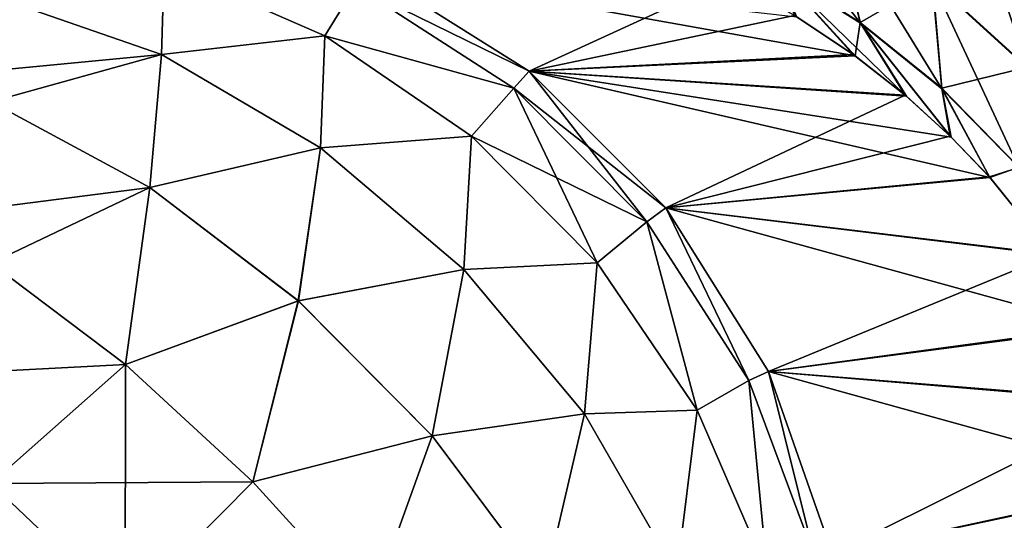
# Model space of a CAD drawing. Header units: millimetres. Extents: x -272 to -228, y -64 to 39.
# Tile 90 of 245: x -261.896 to -261.325, y -4.369 to -4.079. Entities that reach past the tile are written whole.
import ezdxf

# ---------------------------------------------------------------- set-up
doc = ezdxf.new("R2010")
doc.units = ezdxf.units.MM
doc.header["$LTSCALE"] = 26.699852
for name, color, linetype in [('133', 7, 'CONTINUOUS'), ('149', 7, 'CONTINUOUS'), ('150', 7, 'CONTINUOUS'), ('152', 7, 'CONTINUOUS'), ('186', 7, 'CONTINUOUS'), ('198', 7, 'CONTINUOUS'), ('202', 7, 'CONTINUOUS')]:
    doc.layers.add(name, color=color, linetype=linetype)

msp = doc.modelspace()

# ---------------------------------------------------------------- linework, layer by layer
at = {"layer": '133', "color": 31, "linetype": 'Continuous', "true_color": 0xffba99}
for points in [[(-261.04259, -4.30243, 13.65524), (-261.03915, -4.31875, 13.65765), (-261.89557, 1.18245, 13.04881), (-261.04259, -4.30243, 13.65524)], [(-261.89557, 1.18245, 13.04881), (-261.03915, -4.31875, 13.65765), (-260.64083, 1.18245, 14.09074), (-261.89557, 1.18245, 13.04881)], [(-261.06255, -4.22642, 13.64078), (-261.04259, -4.30243, 13.65524), (-261.89557, 1.18245, 13.04881), (-261.06255, -4.22642, 13.64078)], [(-261.09423, -4.13847, 13.61701), (-261.06255, -4.22642, 13.64078), (-261.89557, 1.18245, 13.04881), (-261.09423, -4.13847, 13.61701)], [(-261.1325, -4.05709, 13.58757), (-261.09423, -4.13847, 13.61701), (-261.89557, 1.18245, 13.04881), (-261.1325, -4.05709, 13.58757)]]:
    msp.add_3dface(points, dxfattribs=at)
at = {"layer": '149', "color": 31, "linetype": 'Continuous', "true_color": 0xffba99}
for points in [[(-261.60056, -4.10908, -1.49456), (-261.69535, -4.04951, -1.49621), (-261.41171, -4.10027, -12.96616), (-261.60056, -4.10908, -1.49456)], [(-261.41171, -4.10027, -12.96616), (-261.69535, -4.04951, -1.49621), (-261.44541, -4.07767, -12.90941), (-261.41171, -4.10027, -12.96616)], [(-261.38199, -4.12367, -13.0156), (-261.60056, -4.10908, -1.49456), (-261.41171, -4.10027, -12.96616), (-261.38199, -4.12367, -13.0156)], [(-261.5214, -4.18825, -1.49318), (-261.60056, -4.10908, -1.49456), (-261.33362, -4.17064, -13.09466), (-261.5214, -4.18825, -1.49318)], [(-261.33362, -4.17064, -13.09466), (-261.60056, -4.10908, -1.49456), (-261.35605, -4.1473, -13.05823), (-261.33362, -4.17064, -13.09466)], [(-261.35605, -4.1473, -13.05823), (-261.60056, -4.10908, -1.49456), (-261.38199, -4.12367, -13.0156), (-261.35605, -4.1473, -13.05823)], [(-261.29785, -4.2152, -13.152), (-261.5214, -4.18825, -1.49318), (-261.33362, -4.17064, -13.09466), (-261.29785, -4.2152, -13.152)], [(-261.46184, -4.28306, -1.49214), (-261.5214, -4.18825, -1.49318), (-261.27095, -4.25725, -13.19431), (-261.46184, -4.28306, -1.49214)], [(-261.27095, -4.25725, -13.19431), (-261.5214, -4.18825, -1.49318), (-261.29785, -4.2152, -13.152), (-261.27095, -4.25725, -13.19431)], [(-261.24913, -4.30021, -13.228), (-261.46184, -4.28306, -1.49214), (-261.27095, -4.25725, -13.19431), (-261.24913, -4.30021, -13.228)], [(-261.42487, -4.38874, -1.49149), (-261.46184, -4.28306, -1.49214), (-261.23098, -4.34701, -13.25535), (-261.42487, -4.38874, -1.49149)], [(-261.23098, -4.34701, -13.25535), (-261.46184, -4.28306, -1.49214), (-261.24913, -4.30021, -13.228), (-261.23098, -4.34701, -13.25535)], [(-261.21744, -4.39672, -13.27501), (-261.42487, -4.38874, -1.49149), (-261.23098, -4.34701, -13.25535), (-261.21744, -4.39672, -13.27501)]]:
    msp.add_3dface(points, dxfattribs=at)
at = {"layer": '150', "color": 31, "linetype": 'Continuous', "true_color": 0xffba99}
for points in [[(-261.69535, -4.04951, 1.49621), (-261.60056, -4.10908, 1.49456), (-261.48464, -4.05583, 12.84242), (-261.69535, -4.04951, 1.49621)], [(-261.48464, -4.05583, 12.84242), (-261.60056, -4.10908, 1.49456), (-261.44677, -4.07684, 12.9071), (-261.48464, -4.05583, 12.84242)], [(-261.44677, -4.07684, 12.9071), (-261.60056, -4.10908, 1.49456), (-261.41284, -4.09945, 12.96428), (-261.44677, -4.07684, 12.9071)], [(-261.41284, -4.09945, 12.96428), (-261.60056, -4.10908, 1.49456), (-261.38281, -4.12298, 13.01424), (-261.41284, -4.09945, 12.96428)], [(-261.60056, -4.10908, 1.49456), (-261.5214, -4.18825, 1.49318), (-261.38281, -4.12298, 13.01424), (-261.60056, -4.10908, 1.49456)], [(-261.38281, -4.12298, 13.01424), (-261.5214, -4.18825, 1.49318), (-261.35656, -4.14681, 13.0574), (-261.38281, -4.12298, 13.01424)], [(-261.35656, -4.14681, 13.0574), (-261.5214, -4.18825, 1.49318), (-261.33382, -4.17042, 13.09434), (-261.35656, -4.14681, 13.0574)], [(-261.33382, -4.17042, 13.09434), (-261.5214, -4.18825, 1.49318), (-261.29757, -4.21559, 13.15244), (-261.33382, -4.17042, 13.09434)], [(-261.5214, -4.18825, 1.49318), (-261.46184, -4.28306, 1.49214), (-261.29757, -4.21559, 13.15244), (-261.5214, -4.18825, 1.49318)], [(-261.29757, -4.21559, 13.15244), (-261.46184, -4.28306, 1.49214), (-261.27051, -4.25803, 13.195), (-261.29757, -4.21559, 13.15244)], [(-261.27051, -4.25803, 13.195), (-261.46184, -4.28306, 1.49214), (-261.2488, -4.30094, 13.2285), (-261.27051, -4.25803, 13.195)], [(-261.46184, -4.28306, 1.49214), (-261.42487, -4.38874, 1.49149), (-261.2488, -4.30094, 13.2285), (-261.46184, -4.28306, 1.49214)], [(-261.2488, -4.30094, 13.2285), (-261.42487, -4.38874, 1.49149), (-261.23078, -4.3476, 13.25563), (-261.2488, -4.30094, 13.2285)], [(-261.23078, -4.3476, 13.25563), (-261.42487, -4.38874, 1.49149), (-261.21733, -4.39721, 13.27516), (-261.23078, -4.3476, 13.25563)]]:
    msp.add_3dface(points, dxfattribs=at)
at = {"layer": '152', "color": 31, "linetype": 'Continuous', "true_color": 0xffba99}
for points in [[(-261.45733, -4.05045, 13.05025), (-261.40862, -4.08134, 13.12026), (-261.48285, -3.98567, 13.13648), (-261.45733, -4.05045, 13.05025)], [(-261.48285, -3.98567, 13.13648), (-261.40862, -4.08134, 13.12026), (-261.42438, -4.01687, 13.20902), (-261.48285, -3.98567, 13.13648)], [(-261.35267, -3.98387, 13.35935), (-261.36699, -4.05706, 13.27736), (-261.31204, -4.10719, 13.34017), (-261.35267, -3.98387, 13.35935)], [(-261.28657, -4.04026, 13.42476), (-261.35267, -3.98387, 13.35935), (-261.31204, -4.10719, 13.34017), (-261.28657, -4.04026, 13.42476)], [(-261.40862, -4.08134, 13.12026), (-261.36147, -4.11933, 13.18583), (-261.42438, -4.01687, 13.20902), (-261.40862, -4.08134, 13.12026)], [(-261.42438, -4.01687, 13.20902), (-261.36147, -4.11933, 13.18583), (-261.36699, -4.05706, 13.27736), (-261.42438, -4.01687, 13.20902)], [(-261.44677, -4.07684, 12.9071), (-261.41284, -4.09945, 12.96428), (-261.45733, -4.05045, 13.05025), (-261.44677, -4.07684, 12.9071)], [(-261.41284, -4.09945, 12.96428), (-261.38281, -4.12298, 13.01424), (-261.45733, -4.05045, 13.05025), (-261.41284, -4.09945, 12.96428)], [(-261.45733, -4.05045, 13.05025), (-261.38281, -4.12298, 13.01424), (-261.40862, -4.08134, 13.12026), (-261.45733, -4.05045, 13.05025)], [(-261.36147, -4.11933, 13.18583), (-261.31695, -4.16497, 13.24572), (-261.36699, -4.05706, 13.27736), (-261.36147, -4.11933, 13.18583)], [(-261.36699, -4.05706, 13.27736), (-261.31695, -4.16497, 13.24572), (-261.31204, -4.10719, 13.34017), (-261.36699, -4.05706, 13.27736)], [(-261.38281, -4.12298, 13.01424), (-261.35656, -4.14681, 13.0574), (-261.40862, -4.08134, 13.12026), (-261.38281, -4.12298, 13.01424)], [(-261.40862, -4.08134, 13.12026), (-261.35656, -4.14681, 13.0574), (-261.36147, -4.11933, 13.18583), (-261.40862, -4.08134, 13.12026)], [(-261.35656, -4.14681, 13.0574), (-261.33382, -4.17042, 13.09434), (-261.36147, -4.11933, 13.18583), (-261.35656, -4.14681, 13.0574)], [(-261.36147, -4.11933, 13.18583), (-261.33382, -4.17042, 13.09434), (-261.31695, -4.16497, 13.24572), (-261.36147, -4.11933, 13.18583)], [(-261.33382, -4.17042, 13.09434), (-261.29757, -4.21559, 13.15244), (-261.31695, -4.16497, 13.24572), (-261.33382, -4.17042, 13.09434)]]:
    msp.add_3dface(points, dxfattribs=at)
at = {"layer": '186', "color": 31, "linetype": 'Continuous', "true_color": 0xffba99}
for points in [[(-261.40874, -4.08106, -13.12072), (-261.4575, -4.05017, -13.05069), (-261.42441, -4.01651, -13.20945), (-261.40874, -4.08106, -13.12072)], [(-261.36697, -4.05672, -13.2778), (-261.40874, -4.08106, -13.12072), (-261.42441, -4.01651, -13.20945), (-261.36697, -4.05672, -13.2778)], [(-261.28639, -4.03991, -13.42515), (-261.31196, -4.10687, -13.34062), (-261.36697, -4.05672, -13.2778), (-261.28639, -4.03991, -13.42515)], [(-261.41171, -4.10027, -12.96616), (-261.44541, -4.07767, -12.90941), (-261.4575, -4.05017, -13.05069), (-261.41171, -4.10027, -12.96616)], [(-261.40874, -4.08106, -13.12072), (-261.41171, -4.10027, -12.96616), (-261.4575, -4.05017, -13.05069), (-261.40874, -4.08106, -13.12072)], [(-261.36155, -4.11905, -13.18631), (-261.40874, -4.08106, -13.12072), (-261.36697, -4.05672, -13.2778), (-261.36155, -4.11905, -13.18631)], [(-261.31196, -4.10687, -13.34062), (-261.36155, -4.11905, -13.18631), (-261.36697, -4.05672, -13.2778), (-261.31196, -4.10687, -13.34062)], [(-261.38199, -4.12367, -13.0156), (-261.41171, -4.10027, -12.96616), (-261.40874, -4.08106, -13.12072), (-261.38199, -4.12367, -13.0156)], [(-261.35605, -4.1473, -13.05823), (-261.38199, -4.12367, -13.0156), (-261.40874, -4.08106, -13.12072), (-261.35605, -4.1473, -13.05823)], [(-261.36155, -4.11905, -13.18631), (-261.35605, -4.1473, -13.05823), (-261.40874, -4.08106, -13.12072), (-261.36155, -4.11905, -13.18631)], [(-261.31698, -4.16471, -13.24621), (-261.36155, -4.11905, -13.18631), (-261.31196, -4.10687, -13.34062), (-261.31698, -4.16471, -13.24621)], [(-261.33362, -4.17064, -13.09466), (-261.35605, -4.1473, -13.05823), (-261.36155, -4.11905, -13.18631), (-261.33362, -4.17064, -13.09466)], [(-261.31698, -4.16471, -13.24621), (-261.33362, -4.17064, -13.09466), (-261.36155, -4.11905, -13.18631), (-261.31698, -4.16471, -13.24621)], [(-261.29785, -4.2152, -13.152), (-261.33362, -4.17064, -13.09466), (-261.31698, -4.16471, -13.24621), (-261.29785, -4.2152, -13.152)]]:
    msp.add_3dface(points, dxfattribs=at)
at = {"layer": '198', "color": 31, "linetype": 'Continuous', "true_color": 0xffba99}
for points in [[(-261.81335, -4.09959, 1.21735), (-261.81193, -4.04803, 1.31116), (-261.91226, -4.06512, 1.25326), (-261.81335, -4.09959, 1.21735)], [(-261.7188, -4.08865, 1.29175), (-261.81193, -4.04803, 1.31116), (-261.81335, -4.09959, 1.21735), (-261.7188, -4.08865, 1.29175)], [(-261.7188, -4.08865, 1.29175), (-261.70105, -4.05979, 1.39226), (-261.81193, -4.04803, 1.31116), (-261.7188, -4.08865, 1.29175)], [(-261.60056, -4.10908, 1.49456), (-261.69535, -4.04951, 1.49621), (-261.70105, -4.05979, 1.39226), (-261.60056, -4.10908, 1.49456)], [(-261.60943, -4.11898, 1.38548), (-261.70105, -4.05979, 1.39226), (-261.7188, -4.08865, 1.29175), (-261.60943, -4.11898, 1.38548)], [(-261.60943, -4.11898, 1.38548), (-261.60056, -4.10908, 1.49456), (-261.70105, -4.05979, 1.39226), (-261.60943, -4.11898, 1.38548)], [(-261.81335, -4.09959, 1.21735), (-261.91226, -4.06512, 1.25326), (-261.91226, -4.12692, 1.16711), (-261.81335, -4.09959, 1.21735)], [(-261.72127, -4.15351, 1.19427), (-261.7188, -4.08865, 1.29175), (-261.81335, -4.09959, 1.21735), (-261.72127, -4.15351, 1.19427)], [(-261.63396, -4.14688, 1.28125), (-261.7188, -4.08865, 1.29175), (-261.72127, -4.15351, 1.19427), (-261.63396, -4.14688, 1.28125)], [(-261.63396, -4.14688, 1.28125), (-261.60943, -4.11898, 1.38548), (-261.7188, -4.08865, 1.29175), (-261.63396, -4.14688, 1.28125)], [(-261.82027, -4.17656, 1.12997), (-261.81335, -4.09959, 1.21735), (-261.91226, -4.12692, 1.16711), (-261.82027, -4.17656, 1.12997)], [(-261.72127, -4.15351, 1.19427), (-261.81335, -4.09959, 1.21735), (-261.82027, -4.17656, 1.12997), (-261.72127, -4.15351, 1.19427)], [(-261.53227, -4.19636, 1.38417), (-261.60056, -4.10908, 1.49456), (-261.60943, -4.11898, 1.38548), (-261.53227, -4.19636, 1.38417)], [(-261.5214, -4.18825, 1.49318), (-261.60056, -4.10908, 1.49456), (-261.53227, -4.19636, 1.38417), (-261.5214, -4.18825, 1.49318)], [(-261.56102, -4.22022, 1.28011), (-261.60943, -4.11898, 1.38548), (-261.63396, -4.14688, 1.28125), (-261.56102, -4.22022, 1.28011)], [(-261.53227, -4.19636, 1.38417), (-261.60943, -4.11898, 1.38548), (-261.56102, -4.22022, 1.28011), (-261.53227, -4.19636, 1.38417)], [(-261.82027, -4.17656, 1.12997), (-261.91226, -4.12692, 1.16711), (-261.91226, -4.22026, 1.08558), (-261.82027, -4.17656, 1.12997)], [(-261.6383, -4.22395, 1.18576), (-261.63396, -4.14688, 1.28125), (-261.72127, -4.15351, 1.19427), (-261.6383, -4.22395, 1.18576)], [(-261.56102, -4.22022, 1.28011), (-261.63396, -4.14688, 1.28125), (-261.6383, -4.22395, 1.18576), (-261.56102, -4.22022, 1.28011)], [(-261.73419, -4.24221, 1.11034), (-261.72127, -4.15351, 1.19427), (-261.82027, -4.17656, 1.12997), (-261.73419, -4.24221, 1.11034)], [(-261.6383, -4.22395, 1.18576), (-261.72127, -4.15351, 1.19427), (-261.73419, -4.24221, 1.11034), (-261.6383, -4.22395, 1.18576)], [(-261.8342, -4.27897, 1.05835), (-261.82027, -4.17656, 1.12997), (-261.91226, -4.22026, 1.08558), (-261.8342, -4.27897, 1.05835)], [(-261.73419, -4.24221, 1.11034), (-261.82027, -4.17656, 1.12997), (-261.8342, -4.27897, 1.05835), (-261.73419, -4.24221, 1.11034)], [(-261.47327, -4.28826, 1.38839), (-261.5214, -4.18825, 1.49318), (-261.53227, -4.19636, 1.38417), (-261.47327, -4.28826, 1.38839)], [(-261.46184, -4.28306, 1.49214), (-261.5214, -4.18825, 1.49318), (-261.47327, -4.28826, 1.38839), (-261.46184, -4.28306, 1.49214)], [(-261.50312, -4.30553, 1.28838), (-261.53227, -4.19636, 1.38417), (-261.56102, -4.22022, 1.28011), (-261.50312, -4.30553, 1.28838)], [(-261.47327, -4.28826, 1.38839), (-261.53227, -4.19636, 1.38417), (-261.50312, -4.30553, 1.28838), (-261.47327, -4.28826, 1.38839)], [(-261.8342, -4.27897, 1.05835), (-261.91226, -4.22026, 1.08558), (-261.91226, -4.348, 1.02366), (-261.8342, -4.27897, 1.05835)], [(-261.65673, -4.32035, 1.10958), (-261.6383, -4.22395, 1.18576), (-261.73419, -4.24221, 1.11034), (-261.65673, -4.32035, 1.10958)], [(-261.56839, -4.30756, 1.19224), (-261.6383, -4.22395, 1.18576), (-261.65673, -4.32035, 1.10958), (-261.56839, -4.30756, 1.19224)], [(-261.56839, -4.30756, 1.19224), (-261.56102, -4.22022, 1.28011), (-261.6383, -4.22395, 1.18576), (-261.56839, -4.30756, 1.19224)], [(-261.50312, -4.30553, 1.28838), (-261.56102, -4.22022, 1.28011), (-261.56839, -4.30756, 1.19224), (-261.50312, -4.30553, 1.28838)], [(-261.76055, -4.34702, 1.0488), (-261.73419, -4.24221, 1.11034), (-261.8342, -4.27897, 1.05835), (-261.76055, -4.34702, 1.0488)], [(-261.65673, -4.32035, 1.10958), (-261.73419, -4.24221, 1.11034), (-261.76055, -4.34702, 1.0488), (-261.65673, -4.32035, 1.10958)], [(-261.83443, -4.4217, 1.01234), (-261.8342, -4.27897, 1.05835), (-261.91226, -4.348, 1.02366), (-261.83443, -4.4217, 1.01234)], [(-261.76055, -4.34702, 1.0488), (-261.8342, -4.27897, 1.05835), (-261.83443, -4.4217, 1.01234), (-261.76055, -4.34702, 1.0488)], [(-261.46272, -4.39917, 1.30571), (-261.47327, -4.28826, 1.38839), (-261.50312, -4.30553, 1.28838), (-261.46272, -4.39917, 1.30571)], [(-261.43524, -4.39027, 1.39795), (-261.46184, -4.28306, 1.49214), (-261.47327, -4.28826, 1.38839), (-261.43524, -4.39027, 1.39795)], [(-261.43524, -4.39027, 1.39795), (-261.47327, -4.28826, 1.38839), (-261.46272, -4.39917, 1.30571), (-261.43524, -4.39027, 1.39795)], [(-261.42487, -4.38874, 1.49149), (-261.46184, -4.28306, 1.49214), (-261.43524, -4.39027, 1.39795), (-261.42487, -4.38874, 1.49149)], [(-261.59164, -4.40718, 1.12772), (-261.56839, -4.30756, 1.19224), (-261.65673, -4.32035, 1.10958), (-261.59164, -4.40718, 1.12772)], [(-261.51487, -4.40033, 1.21339), (-261.56839, -4.30756, 1.19224), (-261.59164, -4.40718, 1.12772), (-261.51487, -4.40033, 1.21339)], [(-261.51487, -4.40033, 1.21339), (-261.50312, -4.30553, 1.28838), (-261.56839, -4.30756, 1.19224), (-261.51487, -4.40033, 1.21339)], [(-261.46272, -4.39917, 1.30571), (-261.50312, -4.30553, 1.28838), (-261.51487, -4.40033, 1.21339), (-261.46272, -4.39917, 1.30571)], [(-261.69306, -4.42128, 1.05756), (-261.65673, -4.32035, 1.10958), (-261.76055, -4.34702, 1.0488), (-261.69306, -4.42128, 1.05756)], [(-261.59164, -4.40718, 1.12772), (-261.65673, -4.32035, 1.10958), (-261.69306, -4.42128, 1.05756), (-261.59164, -4.40718, 1.12772)], [(-261.83443, -4.4217, 1.01234), (-261.91226, -4.348, 1.02366), (-261.91226, -4.38873, 1.01254), (-261.83443, -4.4217, 1.01234)], [(-261.69306, -4.42128, 1.05756), (-261.76055, -4.34702, 1.0488), (-261.83443, -4.4217, 1.01234), (-261.69306, -4.42128, 1.05756)]]:
    msp.add_3dface(points, dxfattribs=at)
at = {"layer": '202', "color": 31, "linetype": 'Continuous', "true_color": 0xffba99}
for points in [[(-261.91226, -4.06512, -1.25326), (-261.81193, -4.04803, -1.31116), (-261.81335, -4.09959, -1.21735), (-261.91226, -4.06512, -1.25326)], [(-261.81193, -4.04803, -1.31116), (-261.7188, -4.08865, -1.29175), (-261.81335, -4.09959, -1.21735), (-261.81193, -4.04803, -1.31116)], [(-261.81193, -4.04803, -1.31116), (-261.70105, -4.05979, -1.39226), (-261.7188, -4.08865, -1.29175), (-261.81193, -4.04803, -1.31116)], [(-261.69535, -4.04951, -1.49621), (-261.60056, -4.10908, -1.49456), (-261.70105, -4.05979, -1.39226), (-261.69535, -4.04951, -1.49621)], [(-261.70105, -4.05979, -1.39226), (-261.60943, -4.11897, -1.38548), (-261.7188, -4.08865, -1.29175), (-261.70105, -4.05979, -1.39226)], [(-261.70105, -4.05979, -1.39226), (-261.60056, -4.10908, -1.49456), (-261.60943, -4.11897, -1.38548), (-261.70105, -4.05979, -1.39226)], [(-261.91226, -4.06512, -1.25326), (-261.81335, -4.09959, -1.21735), (-261.91226, -4.10905, -1.18829), (-261.91226, -4.06512, -1.25326)], [(-261.81335, -4.09959, -1.21735), (-261.7188, -4.08865, -1.29175), (-261.72127, -4.15351, -1.19427), (-261.81335, -4.09959, -1.21735)], [(-261.7188, -4.08865, -1.29175), (-261.63395, -4.14688, -1.28125), (-261.72127, -4.15351, -1.19427), (-261.7188, -4.08865, -1.29175)], [(-261.7188, -4.08865, -1.29175), (-261.60943, -4.11897, -1.38548), (-261.63395, -4.14688, -1.28125), (-261.7188, -4.08865, -1.29175)], [(-261.91226, -4.10905, -1.18829), (-261.81335, -4.09959, -1.21735), (-261.91226, -4.12692, -1.16711), (-261.91226, -4.10905, -1.18829)], [(-261.91226, -4.12692, -1.16711), (-261.81335, -4.09959, -1.21735), (-261.82027, -4.17656, -1.12997), (-261.91226, -4.12692, -1.16711)], [(-261.81335, -4.09959, -1.21735), (-261.72127, -4.15351, -1.19427), (-261.82027, -4.17656, -1.12997), (-261.81335, -4.09959, -1.21735)], [(-261.60056, -4.10908, -1.49456), (-261.5214, -4.18825, -1.49318), (-261.60943, -4.11897, -1.38548), (-261.60056, -4.10908, -1.49456)], [(-261.60943, -4.11897, -1.38548), (-261.53227, -4.19636, -1.38417), (-261.63395, -4.14688, -1.28125), (-261.60943, -4.11897, -1.38548)], [(-261.60943, -4.11897, -1.38548), (-261.5214, -4.18825, -1.49318), (-261.53227, -4.19636, -1.38417), (-261.60943, -4.11897, -1.38548)], [(-261.91226, -4.12692, -1.16711), (-261.82027, -4.17656, -1.12997), (-261.91226, -4.18823, -1.10911), (-261.91226, -4.12692, -1.16711)], [(-261.72127, -4.15351, -1.19427), (-261.63395, -4.14688, -1.28125), (-261.6383, -4.22395, -1.18576), (-261.72127, -4.15351, -1.19427)], [(-261.63395, -4.14688, -1.28125), (-261.56102, -4.22022, -1.28011), (-261.6383, -4.22395, -1.18576), (-261.63395, -4.14688, -1.28125)], [(-261.63395, -4.14688, -1.28125), (-261.53227, -4.19636, -1.38417), (-261.56102, -4.22022, -1.28011), (-261.63395, -4.14688, -1.28125)], [(-261.82027, -4.17656, -1.12997), (-261.72127, -4.15351, -1.19427), (-261.73418, -4.24221, -1.11034), (-261.82027, -4.17656, -1.12997)], [(-261.72127, -4.15351, -1.19427), (-261.6383, -4.22395, -1.18576), (-261.73418, -4.24221, -1.11034), (-261.72127, -4.15351, -1.19427)], [(-261.91226, -4.18823, -1.10911), (-261.82027, -4.17656, -1.12997), (-261.91226, -4.22026, -1.08558), (-261.91226, -4.18823, -1.10911)], [(-261.91226, -4.22026, -1.08558), (-261.82027, -4.17656, -1.12997), (-261.8342, -4.27897, -1.05835), (-261.91226, -4.22026, -1.08558)], [(-261.82027, -4.17656, -1.12997), (-261.73418, -4.24221, -1.11034), (-261.8342, -4.27897, -1.05835), (-261.82027, -4.17656, -1.12997)], [(-261.53227, -4.19636, -1.38417), (-261.5214, -4.18825, -1.49318), (-261.47327, -4.28826, -1.38839), (-261.53227, -4.19636, -1.38417)], [(-261.5214, -4.18825, -1.49318), (-261.46184, -4.28306, -1.49214), (-261.47327, -4.28826, -1.38839), (-261.5214, -4.18825, -1.49318)], [(-261.56102, -4.22022, -1.28011), (-261.53227, -4.19636, -1.38417), (-261.50312, -4.30553, -1.28838), (-261.56102, -4.22022, -1.28011)], [(-261.53227, -4.19636, -1.38417), (-261.47327, -4.28826, -1.38839), (-261.50312, -4.30553, -1.28838), (-261.53227, -4.19636, -1.38417)], [(-261.91226, -4.22026, -1.08558), (-261.8342, -4.27897, -1.05835), (-261.91226, -4.28303, -1.04953), (-261.91226, -4.22026, -1.08558)], [(-261.73418, -4.24221, -1.11034), (-261.6383, -4.22395, -1.18576), (-261.65673, -4.32035, -1.10958), (-261.73418, -4.24221, -1.11034)], [(-261.6383, -4.22395, -1.18576), (-261.56838, -4.30756, -1.19224), (-261.65673, -4.32035, -1.10958), (-261.6383, -4.22395, -1.18576)], [(-261.6383, -4.22395, -1.18576), (-261.56102, -4.22022, -1.28011), (-261.56838, -4.30756, -1.19224), (-261.6383, -4.22395, -1.18576)], [(-261.56102, -4.22022, -1.28011), (-261.50312, -4.30553, -1.28838), (-261.56838, -4.30756, -1.19224), (-261.56102, -4.22022, -1.28011)], [(-261.8342, -4.27897, -1.05835), (-261.73418, -4.24221, -1.11034), (-261.76055, -4.34702, -1.0488), (-261.8342, -4.27897, -1.05835)], [(-261.73418, -4.24221, -1.11034), (-261.65673, -4.32035, -1.10958), (-261.76055, -4.34702, -1.0488), (-261.73418, -4.24221, -1.11034)], [(-261.8342, -4.27897, -1.05835), (-261.76055, -4.34702, -1.0488), (-261.91226, -4.348, -1.02366), (-261.8342, -4.27897, -1.05835)], [(-261.91226, -4.28303, -1.04953), (-261.8342, -4.27897, -1.05835), (-261.91226, -4.348, -1.02366), (-261.91226, -4.28303, -1.04953)], [(-261.50312, -4.30553, -1.28838), (-261.47327, -4.28826, -1.38839), (-261.46272, -4.39917, -1.30571), (-261.50312, -4.30553, -1.28838)], [(-261.47327, -4.28826, -1.38839), (-261.46184, -4.28306, -1.49214), (-261.43524, -4.39027, -1.39795), (-261.47327, -4.28826, -1.38839)], [(-261.47327, -4.28826, -1.38839), (-261.43524, -4.39027, -1.39795), (-261.46272, -4.39917, -1.30571), (-261.47327, -4.28826, -1.38839)], [(-261.46184, -4.28306, -1.49214), (-261.42487, -4.38874, -1.49149), (-261.43524, -4.39027, -1.39795), (-261.46184, -4.28306, -1.49214)], [(-261.65673, -4.32035, -1.10958), (-261.56838, -4.30756, -1.19224), (-261.59164, -4.40718, -1.12772), (-261.65673, -4.32035, -1.10958)], [(-261.56838, -4.30756, -1.19224), (-261.51487, -4.40033, -1.21339), (-261.59164, -4.40718, -1.12772), (-261.56838, -4.30756, -1.19224)], [(-261.56838, -4.30756, -1.19224), (-261.50312, -4.30553, -1.28838), (-261.51487, -4.40033, -1.21339), (-261.56838, -4.30756, -1.19224)], [(-261.50312, -4.30553, -1.28838), (-261.46272, -4.39917, -1.30571), (-261.51487, -4.40033, -1.21339), (-261.50312, -4.30553, -1.28838)], [(-261.76055, -4.34702, -1.0488), (-261.65673, -4.32035, -1.10958), (-261.69306, -4.42128, -1.05756), (-261.76055, -4.34702, -1.0488)], [(-261.65673, -4.32035, -1.10958), (-261.59164, -4.40718, -1.12772), (-261.69306, -4.42128, -1.05756), (-261.65673, -4.32035, -1.10958)], [(-261.91226, -4.348, -1.02366), (-261.76055, -4.34702, -1.0488), (-261.83443, -4.4217, -1.01234), (-261.91226, -4.348, -1.02366)], [(-261.91226, -4.348, -1.02366), (-261.83443, -4.4217, -1.01234), (-261.91226, -4.38873, -1.01254), (-261.91226, -4.348, -1.02366)], [(-261.76055, -4.34702, -1.0488), (-261.69306, -4.42128, -1.05756), (-261.83443, -4.4217, -1.01234), (-261.76055, -4.34702, -1.0488)]]:
    msp.add_3dface(points, dxfattribs=at)

doc.saveas('drawing.dxf')
